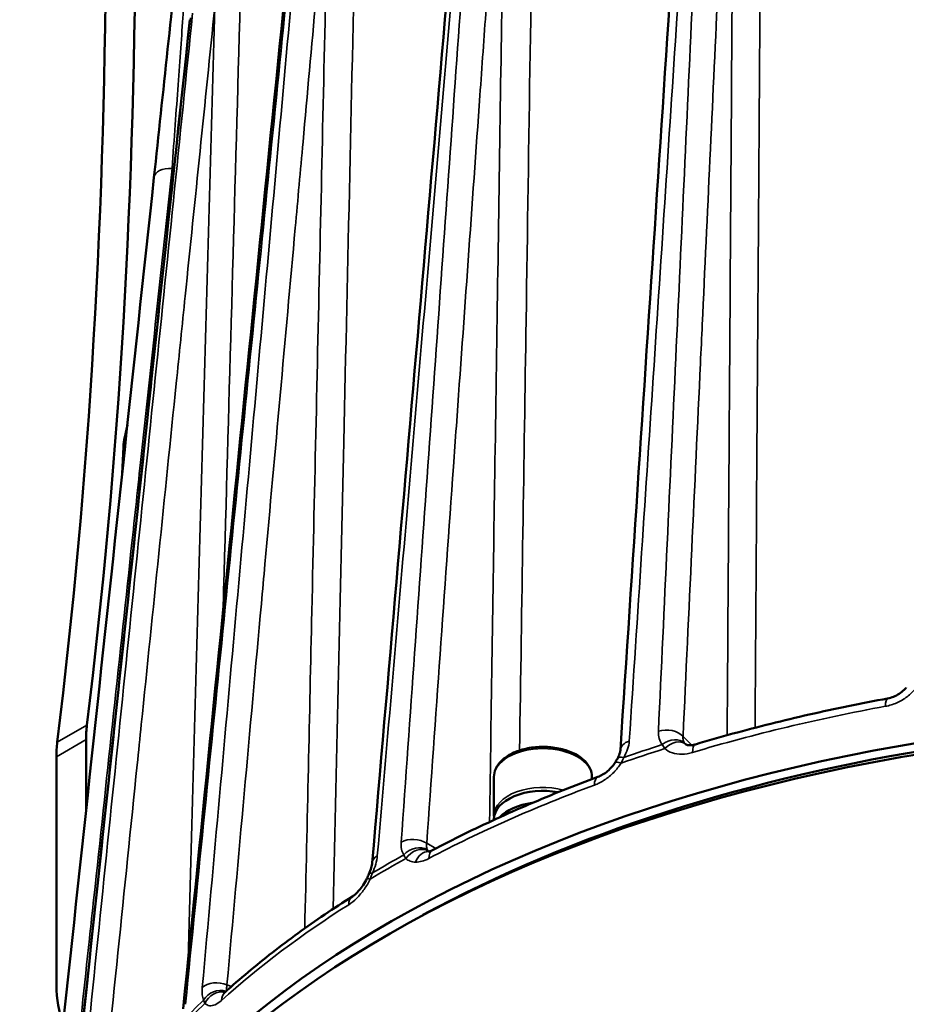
# Model space of a CAD drawing. Header units: millimetres. Extents: x 40 to 2195, y 40 to 1687.
# Tile 137 of 185: x 1454 to 1518, y 292 to 362. Entities that reach past the tile are written whole.
import ezdxf

# ---------------------------------------------------------------- set-up
doc = ezdxf.new("R2010")
doc.units = ezdxf.units.MM
doc.header["$LTSCALE"] = 8
doc.layers.add('Visible (ISO)', color=7, linetype='Continuous', lineweight=50)
doc.layers.add('Visible Narrow (ISO)', color=7, linetype='Continuous', lineweight=35)

msp = doc.modelspace()

# ---------------------------------------------------------------- linework, layer by layer
at = {"layer": 'Visible (ISO)'}
for p, q in [((1461.89, 331.349), (1461.802, 329.465)), ((1459.219, 305.372), (1459.219, 310.453)), ((1502.062, 310.131), (1502.062, 310.131)), ((1457.098, 309.228), (1457.098, 292.918)), ((1488.375, 307.789), (1488.375, 305.013)), ((1495.375, 307.789), (1495.375, 307.627)), ((1488.375, 304.768), (1488.375, 304.714)), ((1483.286, 297.917), (1483.286, 297.89))]:
    msp.add_line(p, q, dxfattribs=at)
for centre, major_axis, ratio, start_param, end_param in [((1063.239, 600.851), (282.5, -489.304), 0.57735, 0.653426, 0.91737), ((1061.118, 599.627), (282.5, -489.304), 0.57735, 0.653426, 0.91737), ((1217.591, 528.776), (-161.992, 316.297), 0.608065, 3.774771, 3.778046), ((1465.436, 329.302), (-2.292, 4.46), 0.608114, 0.631824, 0.814362), ((1543.011, 261.393), (-88, 0), 0.57735, 3.448862, 6.291221), ((1543.011, 260.576), (88, 0), 0.57735, 0.301583, 3.153936), ((1543.011, 261.393), (87, 0), 0.57735, 1.337737, 2.327455), ((1466.29, 306.371), (-5, 8.66), 0.57735, 0.653426, 0.785398), ((1464.169, 305.146), (5, -8.66), 0.57735, 3.795019, 3.926991), ((1498.704, 309.617), (-1.297, 0.085), 0.632866, 0, 0.000261), ((1501.208, 309.151), (0.86, 0.975), 0.69746, 6.283171, 6.283179), ((1491.875, 304.768), (-3.5, 0), 0.57735, 4.397656, 6.283185), ((1491.875, 303.951), (-3.5, 0), 0.57735, 4.934448, 5.792623), ((1464.169, 297.001), (-5, -8.66), 0.57735, 5.497787, 5.874255)]:
    msp.add_ellipse(centre, major_axis=major_axis, ratio=ratio, start_param=start_param, end_param=end_param, dxfattribs=at)
for points, knots in [([(1464.074, 350.647), (1464.726, 356.723), (1465.378, 362.86), (1466.358, 372.205), (1466.686, 375.347), (1467.18, 380.134), (1467.346, 381.745), (1467.596, 384.206), (1467.68, 385.036), (1467.807, 386.309), (1467.85, 386.74), (1467.916, 387.405), (1467.938, 387.632), (1467.971, 387.982), (1467.983, 388.102), (1468, 388.288), (1468.006, 388.353), (1468.015, 388.451), (1468.018, 388.486), (1468.023, 388.537), (1468.024, 388.554), (1468.027, 388.589), (1468.028, 388.607), (1468.03, 388.621)], [0, 0, 0, 0, 2.255083, 2.255083, 3.3858, 3.3858, 3.953035, 3.953035, 4.238128, 4.238128, 4.381943, 4.381943, 4.45496, 4.45496, 4.492408, 4.492408, 4.511866, 4.511866, 4.522091, 4.522091, 4.527465, 4.527465, 4.533085, 4.533085, 4.533085, 4.533085]), ([(1516.51, 313.396), (1516.647, 313.422), (1516.79, 313.463), (1517.069, 313.573), (1517.207, 313.645), (1517.461, 313.808), (1517.58, 313.903), (1517.741, 314.061), (1517.795, 314.121), (1517.843, 314.181)], [0, 0, 0, 0, 0.045279, 0.045279, 0.0907996, 0.0907996, 0.1366139, 0.1366139, 0.1631841, 0.1631841, 0.1631841, 0.1631841]), ([(1502.788, 310.115), (1503.669, 310.378), (1504.557, 310.633), (1506.349, 311.124), (1507.252, 311.361), (1509.071, 311.817), (1509.987, 312.036), (1511.831, 312.456), (1512.759, 312.657), (1514.626, 313.041), (1515.565, 313.223), (1516.51, 313.396)], [5.0201904, 5.0201904, 5.0201904, 5.0201904, 5.0541494, 5.0541494, 5.0881085, 5.0881085, 5.1220676, 5.1220676, 5.1560267, 5.1560267, 5.1899855, 5.1899855, 5.1899855, 5.1899855]), ([(1495.375, 307.789), (1495.375, 308.006), (1495.322, 308.222), (1495.119, 308.639), (1494.961, 308.837), (1494.549, 309.206), (1494.286, 309.373), (1493.685, 309.648), (1493.346, 309.755), (1492.634, 309.899), (1492.26, 309.935), (1491.514, 309.937), (1491.142, 309.902), (1490.431, 309.762), (1490.093, 309.658), (1489.485, 309.385), (1489.214, 309.216), (1488.775, 308.826), (1488.604, 308.604), (1488.418, 308.179), (1488.375, 307.984), (1488.375, 307.789)], [2.356194, 2.356194, 2.356194, 2.356194, 2.631365, 2.631365, 2.928572, 2.928572, 3.25664, 3.25664, 3.591255, 3.591255, 3.923651, 3.923651, 4.25489, 4.25489, 4.587236, 4.587236, 4.92182, 4.92182, 5.250094, 5.250094, 5.497787, 5.497787, 5.497787, 5.497787]), ([(1497.194, 309.088), (1497.263, 309.209), (1497.315, 309.328), (1497.382, 309.528), (1497.399, 309.614), (1497.406, 309.687), (1497.406, 309.694), (1497.407, 309.702)], [0, 0, 0, 0, 0.04801659, 0.04801659, 0.09292008, 0.09292008, 0.0986231, 0.0986231, 0.0986231, 0.0986231]), ([(1502.068, 310.126), (1502.087, 310.11), (1502.121, 310.084), (1502.263, 310.054), (1502.326, 310.048), (1502.495, 310.051), (1502.611, 310.067), (1502.753, 310.105), (1502.77, 310.109), (1502.788, 310.115)], [0, 0, 0, 0, 0.076668, 0.076668, 0.1156925, 0.1156925, 0.1639977, 0.1639977, 0.1706273, 0.1706273, 0.1706273, 0.1706273]), ([(1495.803, 307.787), (1495.909, 307.825), (1496.024, 307.88), (1496.258, 308.019), (1496.378, 308.105), (1496.611, 308.302), (1496.725, 308.417), (1496.903, 308.629), (1496.973, 308.726), (1497.035, 308.822)], [0, 0, 0, 0, 0.0443667, 0.0443667, 0.0899267, 0.0899267, 0.1373968, 0.1373968, 0.1732869, 0.1732869, 0.1732869, 0.1732869]), ([(1483.984, 302.55), (1484.719, 302.937), (1485.466, 303.317), (1486.982, 304.062), (1487.751, 304.428), (1489.308, 305.142), (1490.097, 305.492), (1491.695, 306.175), (1492.504, 306.509), (1494.14, 307.16), (1494.967, 307.477), (1495.803, 307.787)], [4.758391, 4.758391, 4.758391, 4.758391, 4.7923501, 4.7923501, 4.8263091, 4.8263091, 4.8602682, 4.8602682, 4.8942273, 4.8942273, 4.9281857, 4.9281857, 4.9281857, 4.9281857]), ([(1483.692, 302.449), (1483.694, 302.449), (1483.726, 302.449), (1483.838, 302.482), (1483.906, 302.509), (1483.984, 302.55)], [0, 0, 0, 0, 0.05239067, 0.05239067, 0.09398755, 0.09398755, 0.09398755, 0.09398755]), ([(1479.437, 300.842), (1479.508, 301), (1479.565, 301.156), (1479.641, 301.429), (1479.663, 301.552), (1479.671, 301.645)], [0, 0, 0, 0, 0.054847, 0.054847, 0.1070617, 0.1070617, 0.1070617, 0.1070617]), ([(1478.255, 299.242), (1478.322, 299.284), (1478.4, 299.342), (1478.567, 299.488), (1478.658, 299.58), (1478.844, 299.794), (1478.941, 299.922), (1479.125, 300.202), (1479.213, 300.359), (1479.287, 300.516)], [0, 0, 0, 0, 0.0419321, 0.0419321, 0.0863978, 0.0863978, 0.1356432, 0.1356432, 0.1881276, 0.1881276, 0.1881276, 0.1881276]), ([(1469.129, 292.375), (1469.671, 292.863), (1470.226, 293.345), (1471.364, 294.298), (1471.946, 294.769), (1473.138, 295.697), (1473.747, 296.156), (1474.992, 297.06), (1475.627, 297.506), (1476.922, 298.384), (1477.583, 298.817), (1478.255, 299.242)], [4.4965916, 4.4965916, 4.4965916, 4.4965916, 4.5305507, 4.5305507, 4.5645097, 4.5645097, 4.5984688, 4.5984688, 4.6324279, 4.6324279, 4.6663851, 4.6663851, 4.6663851, 4.6663851]), ([(1469.022, 292.293), (1469.022, 292.293), (1469.027, 292.295), (1469.05, 292.31), (1469.08, 292.331), (1469.122, 292.368), (1469.125, 292.371), (1469.129, 292.375)], [0.11694624, 0.11694624, 0.11694624, 0.11694624, 0.13427664, 0.13427664, 0.16888175, 0.16888175, 0.1723524, 0.1723524, 0.1723524, 0.1723524])]:
    msp.add_open_spline(points, degree=3, knots=knots, dxfattribs=at)
for points in [[(1497.407, 309.702), (1499.15, 336.19), (1500.894, 362.676), (1502.638, 389.162)], [(1479.671, 301.645), (1481.982, 328.44), (1484.293, 355.235), (1486.606, 382.03)], [(1466.162, 291.204), (1468.884, 318.382), (1471.606, 345.559), (1474.329, 372.736)], [(1457.802, 279.091), (1460.748, 306.699), (1463.695, 334.308), (1466.644, 361.916)], [(1455.16, 267.504), (1458.13, 295.218), (1461.101, 322.933), (1464.074, 350.647)], [(1502.062, 310.131), (1502.063, 310.13), (1502.065, 310.129), (1502.068, 310.126)], [(1497.035, 308.822), (1497.091, 308.912), (1497.145, 309.001), (1497.194, 309.088)], [(1488.375, 305.013), (1488.375, 304.97), (1488.377, 304.928), (1488.381, 304.885)], [(1479.287, 300.516), (1479.339, 300.626), (1479.389, 300.735), (1479.437, 300.842)]]:
    msp.add_open_spline(points, degree=3, dxfattribs=at)
at = {"layer": 'Visible Narrow (ISO)'}
for p, q in [((1462.089, 332.138), (1461.984, 332.078)), ((1462.012, 331.42), (1461.89, 331.349)), ((1459.281, 311.492), (1457.159, 310.267)), ((1500.382, 311.109), (1500.382, 311.109)), ((1459.219, 310.453), (1457.098, 309.228)), ((1501.886, 310.687), (1502.515, 310.057)), ((1500.358, 310.149), (1500.358, 310.149)), ((1502.628, 309.945), (1502.628, 309.945)), ((1483.564, 303.042), (1484.211, 302.669)), ((1469.293, 292.92), (1469.619, 292.812)), ((1468.247, 292.394), (1468.247, 292.394))]:
    msp.add_line(p, q, dxfattribs=at)
for centre, major_axis, ratio, start_param, end_param in [((1465.367, 350.508), (-1.293, 0.139), 0.582252, 4.774763, 6.283185), ((1516.744, 312.118), (-0.235, 1.279), 0.247369, 0.000052, 0.932437), ((1543.011, 264.414), (88, 0), 0.57735, 1.878598, 2.048393), ((1500.76, 310.302), (-1.299, 0.061), 0.639965, 3.693975, 5.250376), ((1501.026, 309.346), (1.039, 0.781), 0.749407, 0.099801, 1.611751), ((1501.208, 309.151), (0.86, 0.975), 0.69746, 0.000115, 1.510452), ((1491.875, 307.789), (-3.5, 0), 0.57735, 3.141593, 6.283185), ((1498.704, 309.617), (-1.297, 0.085), 0.632866, 5.28985, 6.283185), ((1543.011, 265.298), (-88, 0), 0.57735, 5.215509, 5.256467), ((1543.011, 265.652), (-87.981, 0), 0.57735, 5.217991, 5.253984), ((1503.16, 308.869), (-0.372, 1.246), 0.3753, 0, 0.898377), ((1498.324, 308.446), (-1.13, 0.642), 0.343114, 5.523337, 6.283024), ((1498.133, 308.126), (-1.098, 0.696), 0.196739, 5.490092, 6.283181), ((1496.254, 306.567), (-0.451, 1.219), 0.440333, 0.000084, 0.872313), ((1543.011, 264.414), (88, 0), 0.57735, 2.140397, 2.310192), ((1491.875, 305.013), (-3.5, 0), 0.57735, 4.277656, 6.283185), ((1482.645, 302.502), (-1.297, 0.092), 0.630194, 3.970319, 5.526725), ((1482.828, 301.581), (1.095, 0.701), 0.824935, 0.385494, 1.897456), ((1482.973, 301.411), (0.871, 0.965), 0.802794, 0.171777, 1.726391), ((1480.966, 301.533), (-1.295, 0.112), 0.620155, 5.563394, 6.283177), ((1543.011, 265.652), (87.981, 0), 0.57735, 2.338198, 2.374191), ((1483.663, 301.15), (0.029, 1.3), 0.758977, 0.000197, 1.153478), ((1484.589, 301.399), (-0.606, 1.15), 0.55019, 0, 0.807365), ((1543.011, 265.298), (-88, 0), 0.57735, 5.477308, 5.518266), ((1480.622, 300.307), (-1.185, 0.535), 0.25036, 5.722665, 6.283025), ((1480.463, 299.961), (-1.176, 0.555), 0.094665, 5.679159, 6.283152), ((1478.951, 298.144), (-0.695, 1.098), 0.603289, 0.000161, 0.761302), ((1543.011, 264.414), (88, 0), 0.57735, 2.402196, 2.571992), ((1468.643, 292.261), (-1.295, 0.117), 0.616672, 4.242898, 5.799299), ((1468.731, 291.36), (-1.191, -0.52), 0.878274, 3.938215, 5.400916), ((1468.83, 291.209), (-0.953, -0.885), 0.884493, 3.742361, 5.149724), ((1470, 291.409), (-0.87, 0.966), 0.687585, 0, 0.651567), ((1543.011, 265.298), (-88, 0), 0.57735, 5.739107, 5.780066), ((1543.011, 265.652), (87.981, 0), 0.57735, 2.599997, 2.635991)]:
    msp.add_ellipse(centre, major_axis=major_axis, ratio=ratio, start_param=start_param, end_param=end_param, dxfattribs=at)
for points, knots in [([(1507.031, 311.3), (1507.115, 323.562), (1507.198, 335.664), (1507.277, 347.335), (1507.365, 360.183), (1507.45, 372.51), (1507.538, 385.394), (1507.627, 398.278), (1507.719, 411.718), (1507.813, 425.356)], [0.0305503, 0.0305503, 0.0305503, 0.0305503, 0.3333333, 0.3333333, 0.3333333, 0.6666667, 0.6666667, 0.6666667, 0.9999993, 0.9999993, 0.9999993, 0.9999993]), ([(1490.203, 309.681), (1490.362, 320.125), (1490.518, 330.422), (1490.67, 340.409), (1490.866, 353.333), (1491.055, 365.74), (1491.252, 378.686), (1491.449, 391.632), (1491.655, 405.119), (1491.864, 418.792)], [0.0757534, 0.0757534, 0.0757534, 0.0757534, 0.3333333, 0.3333333, 0.3333333, 0.6666667, 0.6666667, 0.6666667, 1, 1, 1, 1]), ([(1476.888, 298.356), (1477.142, 309.703), (1477.393, 320.893), (1477.637, 331.72), (1477.927, 344.638), (1478.206, 357.039), (1478.497, 369.98), (1478.788, 382.921), (1479.092, 396.402), (1479.4, 410.07)], [0.0539856, 0.0539856, 0.0539856, 0.0539856, 0.3333333, 0.3333333, 0.3333333, 0.6666667, 0.6666667, 0.6666667, 1, 1, 1, 1]), ([(1469.014, 319.68), (1469.028, 320.164), (1469.041, 320.647), (1469.055, 321.129), (1469.419, 334.098), (1469.77, 346.546), (1470.136, 359.537), (1470.502, 372.528), (1470.883, 386.061), (1471.271, 399.782)], [0.3209358, 0.3209358, 0.3209358, 0.3209358, 0.3333333, 0.3333333, 0.3333333, 0.6666667, 0.6666667, 0.6666667, 1, 1, 1, 1]), ([(1503.799, 389.987), (1503.399, 381.386), (1502.997, 372.729), (1502.591, 364.015), (1502.186, 355.302), (1501.778, 346.533), (1501.368, 337.705), (1500.957, 328.877), (1500.544, 319.991), (1500.128, 311.047)], [0, 0, 0, 0, 0.3333333, 0.3333333, 0.3333333, 0.6666667, 0.6666667, 0.6666667, 1, 1, 1, 1]), ([(1498.041, 310.351), (1498.635, 319.356), (1499.225, 328.302), (1499.811, 337.189), (1500.397, 346.076), (1500.979, 354.903), (1501.558, 363.674), (1502.137, 372.445), (1502.712, 381.159), (1503.284, 389.815)], [0, 0, 0, 0, 0.333333, 0.333333, 0.333333, 0.666667, 0.666667, 0.666667, 1, 1, 1, 1]), ([(1505.568, 389.631), (1505.26, 383.012), (1504.949, 376.36), (1504.637, 369.675), (1504.544, 367.672), (1504.45, 365.666), (1504.356, 363.657), (1503.993, 355.863), (1503.627, 348.023), (1503.259, 340.137), (1503.216, 339.207), (1503.172, 338.277), (1503.129, 337.346), (1502.717, 328.518), (1502.303, 319.631), (1501.886, 310.687)], [0, 0, 0, 0, 0.2564889, 0.2564889, 0.2564889, 0.3333333, 0.3333333, 0.3333333, 0.631507, 0.631507, 0.631507, 0.6666667, 0.6666667, 0.6666667, 0.9999998, 0.9999998, 0.9999998, 0.9999998]), ([(1505.041, 310.765), (1505.098, 319.316), (1505.154, 327.733), (1505.209, 335.929), (1505.27, 345.026), (1505.329, 353.85), (1505.388, 362.76), (1505.448, 371.671), (1505.508, 380.667), (1505.568, 389.631)], [0.0329844, 0.0329844, 0.0329844, 0.0329844, 0.3333333, 0.3333333, 0.3333333, 0.6666667, 0.6666667, 0.6666667, 1, 1, 1, 1]), ([(1480.038, 302.146), (1480.824, 311.255), (1481.605, 320.304), (1482.382, 329.294), (1483.158, 338.284), (1483.93, 347.214), (1484.696, 356.087), (1485.463, 364.961), (1486.225, 373.778), (1486.982, 382.537)], [0, 0, 0, 0, 0.333333, 0.333333, 0.333333, 0.666667, 0.666667, 0.666667, 1, 1, 1, 1]), ([(1487.403, 382.78), (1486.786, 374.103), (1486.165, 365.369), (1485.54, 356.578), (1484.915, 347.786), (1484.286, 338.938), (1483.653, 330.031), (1483.02, 321.123), (1482.383, 312.156), (1481.741, 303.13)], [0, 0, 0, 0, 0.3333333, 0.3333333, 0.3333333, 0.6666667, 0.6666667, 0.6666667, 1, 1, 1, 1]), ([(1489.235, 382.697), (1488.763, 376.08), (1488.29, 369.429), (1487.814, 362.746), (1487.665, 360.665), (1487.517, 358.58), (1487.368, 356.493), (1486.811, 348.661), (1486.25, 340.783), (1485.686, 332.859), (1485.617, 331.888), (1485.548, 330.917), (1485.478, 329.944), (1484.844, 321.036), (1484.206, 312.069), (1483.564, 303.042)], [0, 0, 0, 0, 0.2541884, 0.2541884, 0.2541884, 0.3333333, 0.3333333, 0.3333333, 0.6302898, 0.6302898, 0.6302898, 0.6666667, 0.6666667, 0.6666667, 0.9999998, 0.9999998, 0.9999998, 0.9999998]), ([(1488.058, 304.567), (1488.18, 312.745), (1488.302, 320.799), (1488.42, 328.652), (1488.558, 337.809), (1488.692, 346.695), (1488.827, 355.663), (1488.962, 364.631), (1489.099, 373.682), (1489.235, 382.697)], [0.0474623, 0.0474623, 0.0474623, 0.0474623, 0.3333333, 0.3333333, 0.3333333, 0.6666667, 0.6666667, 0.6666667, 1, 1, 1, 1]), ([(1466.326, 291.531), (1467.251, 300.769), (1468.171, 309.948), (1469.085, 319.066), (1469.998, 328.185), (1470.906, 337.242), (1471.809, 346.243), (1472.711, 355.243), (1473.608, 364.186), (1474.499, 373.07)], [0, 0, 0, 0, 0.333333, 0.333333, 0.333333, 0.666667, 0.666667, 0.666667, 1, 1, 1, 1]), ([(1474.796, 373.368), (1474.004, 364.583), (1473.207, 355.74), (1472.405, 346.839), (1471.603, 337.939), (1470.796, 328.982), (1469.983, 319.965), (1469.171, 310.948), (1468.353, 301.871), (1467.53, 292.736)], [0, 0, 0, 0, 0.3333333, 0.3333333, 0.3333333, 0.6666667, 0.6666667, 0.6666667, 1, 1, 1, 1]), ([(1476.566, 373.559), (1475.956, 366.798), (1475.342, 360.003), (1474.726, 353.175), (1474.542, 351.129), (1474.357, 349.08), (1474.172, 347.028), (1473.454, 339.066), (1472.732, 331.058), (1472.005, 323.003), (1471.92, 322.053), (1471.834, 321.103), (1471.748, 320.151), (1470.935, 311.134), (1470.117, 302.056), (1469.293, 292.92)], [0, 0, 0, 0, 0.2564889, 0.2564889, 0.2564889, 0.3333333, 0.3333333, 0.3333333, 0.631507, 0.631507, 0.631507, 0.6666667, 0.6666667, 0.6666667, 0.9999999, 0.9999999, 0.9999999, 0.9999999]), ([(1474.852, 296.955), (1475.024, 304.644), (1475.193, 312.218), (1475.358, 319.616), (1475.563, 328.756), (1475.761, 337.626), (1475.961, 346.578), (1476.162, 355.529), (1476.364, 364.562), (1476.566, 373.559)], [0.0635578, 0.0635578, 0.0635578, 0.0635578, 0.3333333, 0.3333333, 0.3333333, 0.6666667, 0.6666667, 0.6666667, 1, 1, 1, 1]), ([(1468.425, 362.839), (1467.722, 355.979), (1467.016, 349.084), (1466.306, 342.154), (1466.093, 340.078), (1465.88, 337.999), (1465.667, 335.917), (1464.84, 327.837), (1464.008, 319.711), (1463.171, 311.537), (1463.072, 310.573), (1462.973, 309.609), (1462.874, 308.644), (1461.961, 299.722), (1461.042, 290.742), (1460.117, 281.706)], [0, 0, 0, 0, 0.2564889, 0.2564889, 0.2564889, 0.3333333, 0.3333333, 0.3333333, 0.631507, 0.631507, 0.631507, 0.6666667, 0.6666667, 0.6666667, 0.9916632, 0.9916632, 0.9916632, 0.9916632]), ([(1466.51, 294.676), (1466.643, 299.406), (1466.774, 304.081), (1466.903, 308.689), (1467.161, 317.864), (1467.411, 326.768), (1467.663, 335.754), (1467.916, 344.74), (1468.171, 353.808), (1468.425, 362.839)], [0.1659491, 0.1659491, 0.1659491, 0.1659491, 0.3333333, 0.3333333, 0.3333333, 0.6666667, 0.6666667, 0.6666667, 1, 1, 1, 1]), ([(1457.84, 279.228), (1458.841, 288.613), (1459.836, 297.937), (1460.825, 307.2), (1461.814, 316.463), (1462.797, 325.665), (1463.773, 334.808), (1464.75, 343.951), (1465.72, 353.036), (1466.684, 362.061)], [0, 0, 0, 0, 0.333333, 0.333333, 0.333333, 0.666667, 0.666667, 0.666667, 1, 1, 1, 1]), ([(1466.839, 362.393), (1465.926, 353.478), (1465.007, 344.505), (1464.082, 335.473), (1463.158, 326.442), (1462.227, 317.353), (1461.291, 308.203), (1460.354, 299.053), (1459.412, 289.842), (1458.463, 280.572)], [0, 0, 0, 0, 0.3333333, 0.3333333, 0.3333333, 0.6666667, 0.6666667, 0.6666667, 1, 1, 1, 1]), ([(1465.367, 351.268), (1464.619, 344.297), (1463.868, 337.292), (1463.113, 330.251), (1462.886, 328.141), (1462.66, 326.029), (1462.433, 323.913), (1461.553, 315.704), (1460.668, 307.447), (1459.777, 299.142), (1459.672, 298.163), (1459.567, 297.183), (1459.462, 296.202), (1458.758, 289.633), (1458.05, 283.033), (1457.34, 276.403)], [0, 0, 0, 0, 0.2564889, 0.2564889, 0.2564889, 0.3333333, 0.3333333, 0.3333333, 0.631507, 0.631507, 0.631507, 0.6666667, 0.6666667, 0.6666667, 0.9021814, 0.9021814, 0.9021814, 0.9021814]), ([(1500.128, 311.047), (1500.119, 310.856), (1500.16, 310.507), (1500.301, 310.22), (1500.399, 310.093)], [0, 0, 0, 0, 0.5, 0.9999539, 0.9999539, 0.9999539, 0.9999539]), ([(1501.886, 310.687), (1501.876, 310.592), (1501.887, 310.413), (1501.955, 310.265), (1502.002, 310.201)], [0.0000003, 0.0000003, 0.0000003, 0.0000003, 0.5, 1, 1, 1, 1]), ([(1497.657, 309.179), (1497.771, 309.378), (1497.948, 309.772), (1498.029, 310.16), (1498.041, 310.351)], [0.0000419, 0.0000419, 0.0000419, 0.0000419, 0.5, 1, 1, 1, 1]), ([(1500.399, 310.093), (1500.424, 310.044), (1500.451, 309.996), (1500.482, 309.949), (1500.512, 309.902), (1500.545, 309.855), (1500.581, 309.809)], [0, 0, 0, 0, 0.5, 0.5, 0.5, 1, 1, 1, 1]), ([(1500.581, 309.809), (1500.739, 309.672), (1501.1, 309.473), (1501.795, 309.376), (1502.297, 309.456), (1502.562, 309.536)], [0.0000001, 0.0000001, 0.0000001, 0.0000001, 0.3333333, 0.6666667, 1, 1, 1, 1]), ([(1502.002, 310.201), (1502.015, 310.184), (1502.029, 310.167), (1502.045, 310.15), (1502.05, 310.144), (1502.056, 310.138), (1502.062, 310.131)], [0.0000427, 0.0000427, 0.0000427, 0.0000427, 0.5, 0.5, 0.5, 0.6809258, 0.6809258, 0.6809258, 0.6809258]), ([(1497.46, 308.769), (1497.473, 308.794), (1497.485, 308.819), (1497.498, 308.844), (1497.519, 308.888), (1497.541, 308.932), (1497.562, 308.976), (1497.594, 309.044), (1497.626, 309.112), (1497.657, 309.179)], [0.0000023, 0.0000023, 0.0000023, 0.0000023, 0.1808919, 0.1808919, 0.1808919, 0.5, 0.5, 0.5, 1, 1, 1, 1]), ([(1481.741, 303.13), (1481.728, 302.938), (1481.748, 302.594), (1481.854, 302.326), (1481.929, 302.211)], [0, 0, 0, 0, 0.5, 0.9999397, 0.9999397, 0.9999397, 0.9999397]), ([(1483.564, 303.042), (1483.55, 302.946), (1483.546, 302.768), (1483.591, 302.628), (1483.625, 302.57)], [0.0000004, 0.0000004, 0.0000004, 0.0000004, 0.5, 1, 1, 1, 1]), ([(1479.69, 300.918), (1479.788, 301.133), (1479.943, 301.552), (1480.021, 301.953), (1480.038, 302.146)], [0.0000568, 0.0000568, 0.0000568, 0.0000568, 0.5, 1, 1, 1, 1]), ([(1481.929, 302.211), (1481.948, 302.165), (1481.969, 302.121), (1481.993, 302.078), (1482.017, 302.035), (1482.044, 301.993), (1482.073, 301.952)], [0, 0, 0, 0, 0.5, 0.5, 0.5, 0.9999622, 0.9999622, 0.9999622, 0.9999622]), ([(1482.773, 301.697), (1482.919, 301.695), (1483.07, 301.716), (1483.226, 301.758), (1483.383, 301.801), (1483.545, 301.865), (1483.713, 301.954)], [0.0000011, 0.0000011, 0.0000011, 0.0000011, 0.5, 0.5, 0.5, 1, 1, 1, 1]), ([(1483.625, 302.57), (1483.634, 302.555), (1483.645, 302.539), (1483.657, 302.524), (1483.665, 302.515), (1483.674, 302.505), (1483.684, 302.495), (1483.689, 302.49), (1483.694, 302.486), (1483.699, 302.481)], [0.0000392, 0.0000392, 0.0000392, 0.0000392, 0.5, 0.5, 0.5, 0.8317094, 0.8317094, 0.8317094, 0.9999992, 0.9999992, 0.9999992, 0.9999992]), ([(1482.073, 301.952), (1482.168, 301.869), (1482.274, 301.807), (1482.39, 301.764), (1482.507, 301.722), (1482.634, 301.699), (1482.773, 301.697)], [0, 0, 0, 0, 0.5, 0.5, 0.5, 1, 1, 1, 1]), ([(1479.525, 300.481), (1479.534, 300.506), (1479.544, 300.532), (1479.554, 300.558), (1479.572, 300.606), (1479.59, 300.653), (1479.608, 300.701), (1479.636, 300.774), (1479.663, 300.846), (1479.69, 300.918)], [0.0000021, 0.0000021, 0.0000021, 0.0000021, 0.173427, 0.173427, 0.173427, 0.5, 0.5, 0.5, 1, 1, 1, 1]), ([(1469.293, 292.92), (1469.275, 292.822), (1469.261, 292.671), (1469.271, 292.552), (1469.28, 292.51)], [0.0000003, 0.0000003, 0.0000003, 0.0000003, 0.5, 0.8374991, 0.8374991, 0.8374991, 0.8374991]), ([(1467.53, 292.736), (1467.513, 292.54), (1467.513, 292.198), (1467.574, 291.943), (1467.621, 291.838)], [0, 0, 0, 0, 0.5, 0.9999098, 0.9999098, 0.9999098, 0.9999098]), ([(1467.621, 291.838), (1467.632, 291.795), (1467.646, 291.753), (1467.662, 291.713), (1467.678, 291.673), (1467.697, 291.634), (1467.718, 291.597)], [0, 0, 0, 0, 0.5, 0.5, 0.5, 1, 1, 1, 1]), ([(1467.718, 291.597), (1467.811, 291.499), (1468.025, 291.389), (1468.441, 291.464), (1468.744, 291.668), (1468.905, 291.814)], [0.0000001, 0.0000001, 0.0000001, 0.0000001, 0.3333333, 0.6666667, 1, 1, 1, 1])]:
    msp.add_open_spline(points, degree=3, knots=knots, dxfattribs=at)
for points in [[(1468.031, 388.629), (1468.03, 388.622), (1468.029, 388.6), (1468.025, 388.544), (1468.021, 388.48), (1468.016, 388.409), (1468.01, 388.329), (1468.004, 388.238), (1467.997, 388.135), (1467.989, 388.021), (1467.98, 387.895), (1467.971, 387.757), (1467.96, 387.608), (1467.949, 387.445), (1467.936, 387.268), (1467.923, 387.074), (1467.908, 386.864), (1467.892, 386.632), (1467.874, 386.374), (1467.854, 386.087), (1467.831, 385.77), (1467.807, 385.423), (1467.781, 385.054), (1467.754, 384.672), (1467.726, 384.274), (1467.696, 383.852), (1467.664, 383.4), (1467.63, 382.913), (1467.592, 382.382), (1467.551, 381.802), (1467.506, 381.166), (1467.457, 380.468), (1467.403, 379.702), (1467.343, 378.865), (1467.279, 377.954), (1467.209, 376.966), (1467.133, 375.897), (1467.05, 374.736), (1466.959, 373.461), (1466.858, 372.046), (1466.746, 370.47), (1466.62, 368.706), (1466.479, 366.737), (1466.327, 364.61), (1466.165, 362.349), (1465.99, 359.92), (1465.801, 357.292), (1465.596, 354.444), (1465.445, 352.356), (1465.367, 351.268)], [(1465.307, 349.399), (1465.327, 350.022), (1465.347, 350.645), (1465.367, 351.268)], [(1516.35, 312.833), (1516.635, 312.885), (1517.174, 313.054), (1517.932, 313.499), (1518.326, 313.878), (1518.499, 314.094)], [(1495.553, 307.199), (1495.804, 307.292), (1496.282, 307.537), (1496.955, 308.093), (1497.306, 308.528), (1497.46, 308.769)], [(1483.699, 302.481), (1483.71, 302.471), (1483.721, 302.462), (1483.732, 302.454)], [(1477.99, 298.65), (1478.191, 298.777), (1478.574, 299.088), (1479.116, 299.734), (1479.4, 300.219), (1479.525, 300.481)]]:
    msp.add_open_spline(points, degree=3, dxfattribs=at)

doc.saveas('drawing.dxf')
